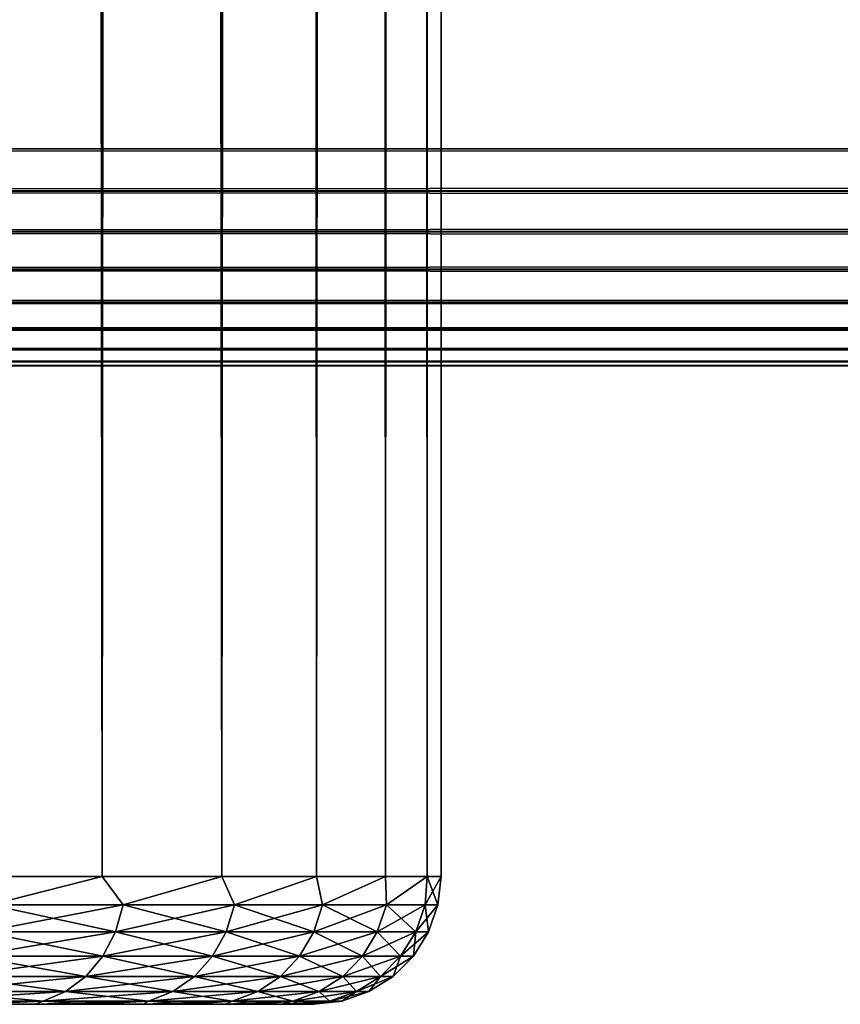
# Model space of a CAD drawing. Extents: x -265 to 265, y 0 to 1027.
# Tile 23 of 256: x -238 to -232, y 0 to 8. Entities that reach past the tile are written whole.
import ezdxf

# ---------------------------------------------------------------- set-up
doc = ezdxf.new("R2010")
doc.units = 0
doc.header["$LTSCALE"] = 65.185185
for name, color, linetype in [('186', 7, 'CONTINUOUS'), ('187', 7, 'CONTINUOUS'), ('188', 7, 'CONTINUOUS'), ('189', 7, 'CONTINUOUS'), ('190', 7, 'CONTINUOUS'), ('209', 7, 'CONTINUOUS'), ('211', 7, 'CONTINUOUS'), ('212', 7, 'CONTINUOUS'), ('213', 7, 'CONTINUOUS'), ('214', 7, 'CONTINUOUS')]:
    doc.layers.add(name, color=color, linetype=linetype)

msp = doc.modelspace()

# ---------------------------------------------------------------- linework, layer by layer
at = {"layer": '186', "color": 7, "linetype": 'CONTINUOUS'}
for points in [[(-263, 33.3, 15), (263, 33.3, 15), (-263, 6.7, 15), (-263, 33.3, 15)], [(-263, 6.7, 15), (263, 33.3, 15), (263, 6.7, 15), (-263, 6.7, 15)]]:
    msp.add_3dface(points, dxfattribs=at)
at = {"layer": '187', "color": 7, "linetype": 'CONTINUOUS'}
for points in [[(-263, 6.7, 15), (263, 6.7, 15), (263, 6.3703, 15.0323), (-263, 6.7, 15)], [(-263, 6.3683, 15.0327), (-263, 6.7, 15), (263, 6.3703, 15.0323), (-263, 6.3683, 15.0327)], [(263, 6.051, 15.1288), (-263, 6.3683, 15.0327), (263, 6.3703, 15.0323), (263, 6.051, 15.1288)], [(-263, 6.0491, 15.1295), (-263, 6.3683, 15.0327), (263, 6.051, 15.1288), (-263, 6.0491, 15.1295)], [(263, 5.7566, 15.2858), (-263, 6.0491, 15.1295), (263, 6.051, 15.1288), (263, 5.7566, 15.2858)], [(-263, 5.755, 15.2869), (-263, 6.0491, 15.1295), (263, 5.7566, 15.2858), (-263, 5.755, 15.2869)], [(263, 5.4986, 15.4972), (-263, 5.755, 15.2869), (263, 5.7566, 15.2858), (263, 5.4986, 15.4972)], [(-263, 5.4972, 15.4986), (-263, 5.755, 15.2869), (263, 5.4986, 15.4972), (-263, 5.4972, 15.4986)], [(263, 5.2869, 15.755), (-263, 5.4972, 15.4986), (263, 5.4986, 15.4972), (263, 5.2869, 15.755)], [(-263, 5.2858, 15.7566), (-263, 5.4972, 15.4986), (263, 5.2869, 15.755), (-263, 5.2858, 15.7566)], [(263, 5.1295, 16.0491), (-263, 5.2858, 15.7566), (263, 5.2869, 15.755), (263, 5.1295, 16.0491)], [(-263, 5.1288, 16.051), (-263, 5.2858, 15.7566), (263, 5.1295, 16.0491), (-263, 5.1288, 16.051)], [(263, 5.0327, 16.3683), (-263, 5.1288, 16.051), (263, 5.1295, 16.0491), (263, 5.0327, 16.3683)], [(-263, 5.0323, 16.3703), (-263, 5.1288, 16.051), (263, 5.0327, 16.3683), (-263, 5.0323, 16.3703)], [(263, 5, 16.7), (-263, 5.0323, 16.3703), (263, 5.0327, 16.3683), (263, 5, 16.7)], [(-263, 5, 16.7), (-263, 5.0323, 16.3703), (263, 5, 16.7), (-263, 5, 16.7)]]:
    msp.add_3dface(points, dxfattribs=at)
at = {"layer": '188', "color": 7, "linetype": 'CONTINUOUS'}
for points in [[(-263, 5, 16.7), (263, 5, 16.7), (-263, 5, 23.3), (-263, 5, 16.7)], [(-263, 5, 23.3), (263, 5, 16.7), (263, 5, 23.3), (-263, 5, 23.3)]]:
    msp.add_3dface(points, dxfattribs=at)
at = {"layer": '189', "color": 7, "linetype": 'CONTINUOUS'}
for points in [[(-263, 6.7, 25), (-263, 6.3703, 24.9677), (263, 6.7, 25), (-263, 6.7, 25)], [(263, 6.7, 25), (-263, 6.3703, 24.9677), (263, 6.3683, 24.9673), (263, 6.7, 25)], [(-263, 6.3703, 24.9677), (-263, 6.051, 24.8712), (263, 6.3683, 24.9673), (-263, 6.3703, 24.9677)], [(263, 6.3683, 24.9673), (-263, 6.051, 24.8712), (263, 6.0491, 24.8705), (263, 6.3683, 24.9673)], [(-263, 6.051, 24.8712), (-263, 5.7566, 24.7142), (263, 6.0491, 24.8705), (-263, 6.051, 24.8712)], [(263, 6.0491, 24.8705), (-263, 5.7566, 24.7142), (263, 5.755, 24.7131), (263, 6.0491, 24.8705)], [(-263, 5.7566, 24.7142), (-263, 5.4986, 24.5028), (263, 5.755, 24.7131), (-263, 5.7566, 24.7142)], [(263, 5.755, 24.7131), (-263, 5.4986, 24.5028), (263, 5.4972, 24.5014), (263, 5.755, 24.7131)], [(-263, 5.4986, 24.5028), (-263, 5.2869, 24.245), (263, 5.4972, 24.5014), (-263, 5.4986, 24.5028)], [(263, 5.4972, 24.5014), (-263, 5.2869, 24.245), (263, 5.2858, 24.2434), (263, 5.4972, 24.5014)], [(-263, 5.2869, 24.245), (-263, 5.1295, 23.9509), (263, 5.2858, 24.2434), (-263, 5.2869, 24.245)], [(263, 5.2858, 24.2434), (-263, 5.1295, 23.9509), (263, 5.1288, 23.949), (263, 5.2858, 24.2434)], [(-263, 5.1295, 23.9509), (-263, 5.0327, 23.6317), (263, 5.1288, 23.949), (-263, 5.1295, 23.9509)], [(263, 5.1288, 23.949), (-263, 5.0327, 23.6317), (263, 5.0323, 23.6297), (263, 5.1288, 23.949)], [(-263, 5.0327, 23.6317), (-263, 5, 23.3), (263, 5.0323, 23.6297), (-263, 5.0327, 23.6317)], [(-263, 5, 23.3), (263, 5, 23.3), (263, 5.0323, 23.6297), (-263, 5, 23.3)]]:
    msp.add_3dface(points, dxfattribs=at)
at = {"layer": '190', "color": 7, "linetype": 'CONTINUOUS'}
for points in [[(-263, 6.7, 25), (263, 6.7, 25), (-263, 33.3, 25), (-263, 6.7, 25)], [(-263, 33.3, 25), (263, 6.7, 25), (263, 33.3, 25), (-263, 33.3, 25)]]:
    msp.add_3dface(points, dxfattribs=at)
at = {"layer": '209', "color": 7, "linetype": 'CONTINUOUS'}
for points in [[(-238.1794, 0, 7.5015), (-238.6737, 0, 8.229), (-238.1794, 0, -7.5015), (-238.1794, 0, 7.5015)], [(-238.1794, 0, -7.5015), (-238.6737, 0, 8.229), (-238.6737, 0, -8.229), (-238.1794, 0, -7.5015)], [(-237.7317, 0, 6.7445), (-238.1794, 0, 7.5015), (-237.7317, 0, -6.7445), (-237.7317, 0, 6.7445)], [(-237.7317, 0, -6.7445), (-238.1794, 0, 7.5015), (-238.1794, 0, -7.5015), (-237.7317, 0, -6.7445)], [(-237.3324, 0, 5.9609), (-237.7317, 0, 6.7445), (-237.3324, 0, -5.9609), (-237.3324, 0, 5.9609)], [(-237.3324, 0, -5.9609), (-237.7317, 0, 6.7445), (-237.7317, 0, -6.7445), (-237.3324, 0, -5.9609)], [(-236.9831, 0, 5.1537), (-237.3324, 0, 5.9609), (-236.9831, 0, -5.1537), (-236.9831, 0, 5.1537)], [(-236.9831, 0, -5.1537), (-237.3324, 0, 5.9609), (-237.3324, 0, -5.9609), (-236.9831, 0, -5.1537)], [(-236.6852, 0, 4.3262), (-236.9831, 0, 5.1537), (-236.6852, 0, -4.3262), (-236.6852, 0, 4.3262)], [(-236.6852, 0, -4.3262), (-236.9831, 0, 5.1537), (-236.9831, 0, -5.1537), (-236.6852, 0, -4.3262)], [(-236.4398, 0, 3.4816), (-236.6852, 0, 4.3262), (-236.4398, 0, -3.4816), (-236.4398, 0, 3.4816)], [(-236.4398, 0, -3.4816), (-236.6852, 0, 4.3262), (-236.6852, 0, -4.3262), (-236.4398, 0, -3.4816)], [(-236.248, 0, 2.6233), (-236.4398, 0, 3.4816), (-236.248, 0, -2.6233), (-236.248, 0, 2.6233)], [(-236.248, 0, -2.6233), (-236.4398, 0, 3.4816), (-236.4398, 0, -3.4816), (-236.248, 0, -2.6233)], [(-236.1104, 0, 1.7546), (-236.248, 0, 2.6233), (-236.1104, 0, -1.7546), (-236.1104, 0, 1.7546)], [(-236.1104, 0, -1.7546), (-236.248, 0, 2.6233), (-236.248, 0, -2.6233), (-236.1104, 0, -1.7546)], [(-236.0276, 0, 0.879), (-236.1104, 0, 1.7546), (-236.0276, 0, -0.879), (-236.0276, 0, 0.879)], [(-236.0276, 0, -0.879), (-236.1104, 0, 1.7546), (-236.1104, 0, -1.7546), (-236.0276, 0, -0.879)], [(-236, 0), (-236.0276, 0, 0.879), (-236.0276, 0, -0.879), (-236, 0)]]:
    msp.add_3dface(points, dxfattribs=at)
at = {"layer": '211', "color": 7, "linetype": 'CONTINUOUS'}
for points in [[(-238.7723, 1, 9.9468), (-237.6552, 1, 8.521), (-238.7723, 1019, 9.9468), (-238.7723, 1, 9.9468)], [(-238.7723, 1019, 9.9468), (-237.6552, 1, 8.521), (-237.6552, 1019, 8.521), (-238.7723, 1019, 9.9468)], [(-237.6552, 1, 8.521), (-236.7182, 1, 6.9708), (-237.6552, 1019, 8.521), (-237.6552, 1, 8.521)], [(-237.6552, 1019, 8.521), (-236.7182, 1, 6.9708), (-236.7182, 1019, 6.9708), (-237.6552, 1019, 8.521)], [(-236.7182, 1, 6.9708), (-235.9748, 1, 5.3191), (-236.7182, 1019, 6.9708), (-236.7182, 1, 6.9708)], [(-236.7182, 1019, 6.9708), (-235.9748, 1, 5.3191), (-235.9748, 1019, 5.3191), (-236.7182, 1019, 6.9708)], [(-235.9748, 1, 5.3191), (-235.4359, 1, 3.5897), (-235.9748, 1019, 5.3191), (-235.9748, 1, 5.3191)], [(-235.9748, 1019, 5.3191), (-235.4359, 1, 3.5897), (-235.4359, 1019, 3.5897), (-235.9748, 1019, 5.3191)], [(-235.4359, 1, 3.5897), (-235.1094, 1, 1.8081), (-235.4359, 1019, 3.5897), (-235.4359, 1, 3.5897)], [(-235.4359, 1019, 3.5897), (-235.1094, 1, 1.8081), (-235.1094, 1019, 1.8081), (-235.4359, 1019, 3.5897)], [(-235.1094, 1, 1.8081), (-235, 1), (-235.1094, 1019, 1.8081), (-235.1094, 1, 1.8081)], [(-235.1094, 1019, 1.8081), (-235, 1), (-235, 1019), (-235.1094, 1019, 1.8081)]]:
    msp.add_3dface(points, dxfattribs=at)
at = {"layer": '212', "color": 7, "linetype": 'CONTINUOUS'}
for points in [[(-237.6552, 1, -8.521), (-238.7723, 1, -9.9468), (-237.6552, 1019, -8.521), (-237.6552, 1, -8.521)], [(-237.6552, 1019, -8.521), (-238.7723, 1, -9.9468), (-238.7723, 1019, -9.9468), (-237.6552, 1019, -8.521)], [(-236.7182, 1, -6.9708), (-237.6552, 1, -8.521), (-236.7182, 1019, -6.9708), (-236.7182, 1, -6.9708)], [(-236.7182, 1019, -6.9708), (-237.6552, 1, -8.521), (-237.6552, 1019, -8.521), (-236.7182, 1019, -6.9708)], [(-235.9748, 1, -5.3191), (-236.7182, 1, -6.9708), (-235.9748, 1019, -5.3191), (-235.9748, 1, -5.3191)], [(-235.9748, 1019, -5.3191), (-236.7182, 1, -6.9708), (-236.7182, 1019, -6.9708), (-235.9748, 1019, -5.3191)], [(-235.4359, 1, -3.5897), (-235.9748, 1, -5.3191), (-235.4359, 1019, -3.5897), (-235.4359, 1, -3.5897)], [(-235.4359, 1019, -3.5897), (-235.9748, 1, -5.3191), (-235.9748, 1019, -5.3191), (-235.4359, 1019, -3.5897)], [(-235.1094, 1, -1.8081), (-235.4359, 1, -3.5897), (-235.1094, 1019, -1.8081), (-235.1094, 1, -1.8081)], [(-235.1094, 1019, -1.8081), (-235.4359, 1, -3.5897), (-235.4359, 1019, -3.5897), (-235.1094, 1019, -1.8081)], [(-235, 1019), (-235, 1), (-235.1094, 1, -1.8081), (-235, 1019)], [(-235, 1019), (-235.1094, 1, -1.8081), (-235.1094, 1019, -1.8081), (-235, 1019)]]:
    msp.add_3dface(points, dxfattribs=at)
at = {"layer": '213', "color": 7, "linetype": 'CONTINUOUS'}
for points in [[(-237.6552, 1, 8.521), (-238.7723, 1, 9.9468), (-238.5283, 0.7786, 9.6259), (-237.6552, 1, 8.521)], [(-237.6552, 1, 8.521), (-238.5283, 0.7786, 9.6259), (-237.4884, 0.7786, 8.229), (-237.6552, 1, 8.521)], [(-236.7182, 1, 6.9708), (-237.6552, 1, 8.521), (-237.4884, 0.7786, 8.229), (-236.7182, 1, 6.9708)], [(-236.7182, 1, 6.9708), (-237.4884, 0.7786, 8.229), (-236.6177, 0.7786, 6.7208), (-236.7182, 1, 6.9708)], [(-235.9748, 1, 5.3191), (-236.7182, 1, 6.9708), (-236.6177, 0.7786, 6.7208), (-235.9748, 1, 5.3191)], [(-235.9748, 1, 5.3191), (-236.6177, 0.7786, 6.7208), (-235.9279, 0.7786, 5.1218), (-235.9748, 1, 5.3191)], [(-235.4359, 1, 3.5897), (-235.9748, 1, 5.3191), (-235.9279, 0.7786, 5.1218), (-235.4359, 1, 3.5897)], [(-235.4359, 1, 3.5897), (-235.9279, 0.7786, 5.1218), (-235.4285, 0.7786, 3.4535), (-235.4359, 1, 3.5897)], [(-235.1094, 1, 1.8081), (-235.4359, 1, 3.5897), (-235.4285, 0.7786, 3.4535), (-235.1094, 1, 1.8081)], [(-235.1094, 1, 1.8081), (-235.4285, 0.7786, 3.4535), (-235.1261, 0.7786, 1.7385), (-235.1094, 1, 1.8081)], [(-235.1094, 1, 1.8081), (-235.1261, 0.7786, 1.7385), (-235.0248, 0.7786), (-235.1094, 1, 1.8081)], [(-235, 1), (-235.1094, 1, 1.8081), (-235.0248, 0.7786), (-235, 1)], [(-238.5849, 0.5669, 9.5784), (-237.5501, 0.5669, 8.1884), (-238.5283, 0.7786, 9.6259), (-238.5849, 0.5669, 9.5784)], [(-238.5283, 0.7786, 9.6259), (-237.5501, 0.5669, 8.1884), (-237.4884, 0.7786, 8.229), (-238.5283, 0.7786, 9.6259)], [(-237.5501, 0.5669, 8.1884), (-236.6837, 0.5669, 6.6877), (-237.4884, 0.7786, 8.229), (-237.5501, 0.5669, 8.1884)], [(-237.4884, 0.7786, 8.229), (-236.6837, 0.5669, 6.6877), (-236.6177, 0.7786, 6.7208), (-237.4884, 0.7786, 8.229)], [(-236.6837, 0.5669, 6.6877), (-235.9973, 0.5669, 5.0966), (-236.6177, 0.7786, 6.7208), (-236.6837, 0.5669, 6.6877)], [(-236.6177, 0.7786, 6.7208), (-235.9973, 0.5669, 5.0966), (-235.9279, 0.7786, 5.1218), (-236.6177, 0.7786, 6.7208)], [(-235.9973, 0.5669, 5.0966), (-235.5003, 0.5669, 3.4365), (-235.9279, 0.7786, 5.1218), (-235.9973, 0.5669, 5.0966)], [(-235.9279, 0.7786, 5.1218), (-235.5003, 0.5669, 3.4365), (-235.4285, 0.7786, 3.4535), (-235.9279, 0.7786, 5.1218)], [(-235.5003, 0.5669, 3.4365), (-235.1994, 0.5669, 1.7299), (-235.4285, 0.7786, 3.4535), (-235.5003, 0.5669, 3.4365)], [(-235.4285, 0.7786, 3.4535), (-235.1994, 0.5669, 1.7299), (-235.1261, 0.7786, 1.7385), (-235.4285, 0.7786, 3.4535)], [(-235.1994, 0.5669, 1.7299), (-235.0986, 0.5669), (-235.1261, 0.7786, 1.7385), (-235.1994, 0.5669, 1.7299)], [(-235.1261, 0.7786, 1.7385), (-235.0986, 0.5669), (-235.0248, 0.7786), (-235.1261, 0.7786, 1.7385)], [(-238.6761, 0.377, 9.5018), (-237.6496, 0.377, 8.123), (-238.5849, 0.5669, 9.5784), (-238.6761, 0.377, 9.5018)], [(-238.5849, 0.5669, 9.5784), (-237.6496, 0.377, 8.123), (-237.5501, 0.5669, 8.1884), (-238.5849, 0.5669, 9.5784)], [(-237.6496, 0.377, 8.123), (-236.7901, 0.377, 6.6343), (-237.5501, 0.5669, 8.1884), (-237.6496, 0.377, 8.123)], [(-237.5501, 0.5669, 8.1884), (-236.7901, 0.377, 6.6343), (-236.6837, 0.5669, 6.6877), (-237.5501, 0.5669, 8.1884)], [(-236.7901, 0.377, 6.6343), (-236.1092, 0.377, 5.0558), (-236.6837, 0.5669, 6.6877), (-236.7901, 0.377, 6.6343)], [(-236.6837, 0.5669, 6.6877), (-236.1092, 0.377, 5.0558), (-235.9973, 0.5669, 5.0966), (-236.6837, 0.5669, 6.6877)], [(-236.1092, 0.377, 5.0558), (-235.6162, 0.377, 3.409), (-235.9973, 0.5669, 5.0966), (-236.1092, 0.377, 5.0558)], [(-235.9973, 0.5669, 5.0966), (-235.6162, 0.377, 3.409), (-235.5003, 0.5669, 3.4365), (-235.9973, 0.5669, 5.0966)], [(-235.6162, 0.377, 3.409), (-235.3177, 0.377, 1.7161), (-235.5003, 0.5669, 3.4365), (-235.6162, 0.377, 3.409)], [(-235.5003, 0.5669, 3.4365), (-235.3177, 0.377, 1.7161), (-235.1994, 0.5669, 1.7299), (-235.5003, 0.5669, 3.4365)], [(-235.3177, 0.377, 1.7161), (-235.2177, 0.377), (-235.1994, 0.5669, 1.7299), (-235.3177, 0.377, 1.7161)], [(-235.1994, 0.5669, 1.7299), (-235.2177, 0.377), (-235.0986, 0.5669), (-235.1994, 0.5669, 1.7299)], [(-238.7975, 0.2184, 9.4), (-237.782, 0.2184, 8.0359), (-238.6761, 0.377, 9.5018), (-238.7975, 0.2184, 9.4)], [(-238.6761, 0.377, 9.5018), (-237.782, 0.2184, 8.0359), (-237.6496, 0.377, 8.123), (-238.6761, 0.377, 9.5018)], [(-237.782, 0.2184, 8.0359), (-236.9317, 0.2184, 6.5632), (-237.6496, 0.377, 8.123), (-237.782, 0.2184, 8.0359)], [(-237.6496, 0.377, 8.123), (-236.9317, 0.2184, 6.5632), (-236.7901, 0.377, 6.6343), (-237.6496, 0.377, 8.123)], [(-236.9317, 0.2184, 6.5632), (-236.2581, 0.2184, 5.0016), (-236.7901, 0.377, 6.6343), (-236.9317, 0.2184, 6.5632)], [(-236.7901, 0.377, 6.6343), (-236.2581, 0.2184, 5.0016), (-236.1092, 0.377, 5.0558), (-236.7901, 0.377, 6.6343)], [(-236.2581, 0.2184, 5.0016), (-235.7703, 0.2184, 3.3725), (-236.1092, 0.377, 5.0558), (-236.2581, 0.2184, 5.0016)], [(-236.1092, 0.377, 5.0558), (-235.7703, 0.2184, 3.3725), (-235.6162, 0.377, 3.409), (-236.1092, 0.377, 5.0558)], [(-235.7703, 0.2184, 3.3725), (-235.475, 0.2184, 1.6977), (-235.6162, 0.377, 3.409), (-235.7703, 0.2184, 3.3725)], [(-235.6162, 0.377, 3.409), (-235.475, 0.2184, 1.6977), (-235.3177, 0.377, 1.7161), (-235.6162, 0.377, 3.409)], [(-235.475, 0.2184, 1.6977), (-235.3762, 0.2184), (-235.3177, 0.377, 1.7161), (-235.475, 0.2184, 1.6977)], [(-235.3177, 0.377, 1.7161), (-235.3762, 0.2184), (-235.2177, 0.377), (-235.3177, 0.377, 1.7161)], [(-238.9428, 0.0991, 9.2781), (-237.9405, 0.0991, 7.9317), (-238.7975, 0.2184, 9.4), (-238.9428, 0.0991, 9.2781)], [(-238.7975, 0.2184, 9.4), (-237.9405, 0.0991, 7.9317), (-237.782, 0.2184, 8.0359), (-238.7975, 0.2184, 9.4)], [(-237.9405, 0.0991, 7.9317), (-237.1012, 0.0991, 6.478), (-237.782, 0.2184, 8.0359), (-237.9405, 0.0991, 7.9317)], [(-237.782, 0.2184, 8.0359), (-237.1012, 0.0991, 6.478), (-236.9317, 0.2184, 6.5632), (-237.782, 0.2184, 8.0359)], [(-237.1012, 0.0991, 6.478), (-236.4364, 0.0991, 4.9367), (-236.9317, 0.2184, 6.5632), (-237.1012, 0.0991, 6.478)], [(-236.9317, 0.2184, 6.5632), (-236.4364, 0.0991, 4.9367), (-236.2581, 0.2184, 5.0016), (-236.9317, 0.2184, 6.5632)], [(-236.4364, 0.0991, 4.9367), (-235.955, 0.0991, 3.3287), (-236.2581, 0.2184, 5.0016), (-236.4364, 0.0991, 4.9367)], [(-236.2581, 0.2184, 5.0016), (-235.955, 0.0991, 3.3287), (-235.7703, 0.2184, 3.3725), (-236.2581, 0.2184, 5.0016)], [(-235.955, 0.0991, 3.3287), (-235.6635, 0.0991, 1.6757), (-235.7703, 0.2184, 3.3725), (-235.955, 0.0991, 3.3287)], [(-235.7703, 0.2184, 3.3725), (-235.6635, 0.0991, 1.6757), (-235.475, 0.2184, 1.6977), (-235.7703, 0.2184, 3.3725)], [(-235.6635, 0.0991, 1.6757), (-235.5659, 0.0991), (-235.475, 0.2184, 1.6977), (-235.6635, 0.0991, 1.6757)], [(-235.475, 0.2184, 1.6977), (-235.5659, 0.0991), (-235.3762, 0.2184), (-235.475, 0.2184, 1.6977)], [(-239.1049, 0.0251, 9.1421), (-238.1173, 0.0251, 7.8154), (-238.9428, 0.0991, 9.2781), (-239.1049, 0.0251, 9.1421)], [(-238.9428, 0.0991, 9.2781), (-238.1173, 0.0251, 7.8154), (-237.9405, 0.0991, 7.9317), (-238.9428, 0.0991, 9.2781)], [(-238.1173, 0.0251, 7.8154), (-237.2903, 0.0251, 6.3831), (-237.9405, 0.0991, 7.9317), (-238.1173, 0.0251, 7.8154)], [(-237.9405, 0.0991, 7.9317), (-237.2903, 0.0251, 6.3831), (-237.1012, 0.0991, 6.478), (-237.9405, 0.0991, 7.9317)], [(-237.2903, 0.0251, 6.3831), (-236.6352, 0.0251, 4.8644), (-237.1012, 0.0991, 6.478), (-237.2903, 0.0251, 6.3831)], [(-237.1012, 0.0991, 6.478), (-236.6352, 0.0251, 4.8644), (-236.4364, 0.0991, 4.9367), (-237.1012, 0.0991, 6.478)], [(-236.6352, 0.0251, 4.8644), (-236.1608, 0.0251, 3.2799), (-236.4364, 0.0991, 4.9367), (-236.6352, 0.0251, 4.8644)], [(-236.4364, 0.0991, 4.9367), (-236.1608, 0.0251, 3.2799), (-235.955, 0.0991, 3.3287), (-236.4364, 0.0991, 4.9367)], [(-236.1608, 0.0251, 3.2799), (-235.8736, 0.0251, 1.6511), (-235.955, 0.0991, 3.3287), (-236.1608, 0.0251, 3.2799)], [(-235.955, 0.0991, 3.3287), (-235.8736, 0.0251, 1.6511), (-235.6635, 0.0991, 1.6757), (-235.955, 0.0991, 3.3287)], [(-235.8736, 0.0251, 1.6511), (-235.7775, 0.0251), (-235.6635, 0.0991, 1.6757), (-235.8736, 0.0251, 1.6511)], [(-235.6635, 0.0991, 1.6757), (-235.7775, 0.0251), (-235.5659, 0.0991), (-235.6635, 0.0991, 1.6757)], [(-239.1049, 0.0251, 9.1421), (-238.6737, 0, 8.229), (-238.1173, 0.0251, 7.8154), (-239.1049, 0.0251, 9.1421)], [(-238.6737, 0, 8.229), (-238.1794, 0, 7.5015), (-238.1173, 0.0251, 7.8154), (-238.6737, 0, 8.229)], [(-238.1794, 0, 7.5015), (-237.7317, 0, 6.7445), (-238.1173, 0.0251, 7.8154), (-238.1794, 0, 7.5015)], [(-238.1173, 0.0251, 7.8154), (-237.7317, 0, 6.7445), (-237.2903, 0.0251, 6.3831), (-238.1173, 0.0251, 7.8154)], [(-237.7317, 0, 6.7445), (-237.3324, 0, 5.9609), (-237.2903, 0.0251, 6.3831), (-237.7317, 0, 6.7445)], [(-237.3324, 0, 5.9609), (-236.9831, 0, 5.1537), (-237.2903, 0.0251, 6.3831), (-237.3324, 0, 5.9609)], [(-237.2903, 0.0251, 6.3831), (-236.9831, 0, 5.1537), (-236.6352, 0.0251, 4.8644), (-237.2903, 0.0251, 6.3831)], [(-236.9831, 0, 5.1537), (-236.6852, 0, 4.3262), (-236.6352, 0.0251, 4.8644), (-236.9831, 0, 5.1537)], [(-236.6852, 0, 4.3262), (-236.4398, 0, 3.4816), (-236.6352, 0.0251, 4.8644), (-236.6852, 0, 4.3262)], [(-236.6352, 0.0251, 4.8644), (-236.4398, 0, 3.4816), (-236.1608, 0.0251, 3.2799), (-236.6352, 0.0251, 4.8644)], [(-236.4398, 0, 3.4816), (-236.248, 0, 2.6233), (-236.1608, 0.0251, 3.2799), (-236.4398, 0, 3.4816)], [(-236.248, 0, 2.6233), (-236.1104, 0, 1.7546), (-236.1608, 0.0251, 3.2799), (-236.248, 0, 2.6233)], [(-236.1608, 0.0251, 3.2799), (-236.1104, 0, 1.7546), (-235.8736, 0.0251, 1.6511), (-236.1608, 0.0251, 3.2799)], [(-236.1104, 0, 1.7546), (-236.0276, 0, 0.879), (-235.8736, 0.0251, 1.6511), (-236.1104, 0, 1.7546)], [(-236.0276, 0, 0.879), (-236, 0), (-235.8736, 0.0251, 1.6511), (-236.0276, 0, 0.879)], [(-235.8736, 0.0251, 1.6511), (-236, 0), (-235.7775, 0.0251), (-235.8736, 0.0251, 1.6511)]]:
    msp.add_3dface(points, dxfattribs=at)
at = {"layer": '214', "color": 7, "linetype": 'CONTINUOUS'}
for points in [[(-238.7723, 1, -9.9468), (-237.6552, 1, -8.521), (-238.5283, 0.7786, -9.6259), (-238.7723, 1, -9.9468)], [(-237.6552, 1, -8.521), (-237.4884, 0.7786, -8.229), (-238.5283, 0.7786, -9.6259), (-237.6552, 1, -8.521)], [(-237.6552, 1, -8.521), (-236.7182, 1, -6.9708), (-237.4884, 0.7786, -8.229), (-237.6552, 1, -8.521)], [(-236.7182, 1, -6.9708), (-236.6177, 0.7786, -6.7208), (-237.4884, 0.7786, -8.229), (-236.7182, 1, -6.9708)], [(-236.7182, 1, -6.9708), (-235.9748, 1, -5.3191), (-236.6177, 0.7786, -6.7208), (-236.7182, 1, -6.9708)], [(-235.9748, 1, -5.3191), (-235.9279, 0.7786, -5.1218), (-236.6177, 0.7786, -6.7208), (-235.9748, 1, -5.3191)], [(-235.9748, 1, -5.3191), (-235.4359, 1, -3.5897), (-235.9279, 0.7786, -5.1218), (-235.9748, 1, -5.3191)], [(-235.4359, 1, -3.5897), (-235.4285, 0.7786, -3.4535), (-235.9279, 0.7786, -5.1218), (-235.4359, 1, -3.5897)], [(-235.4359, 1, -3.5897), (-235.1094, 1, -1.8081), (-235.4285, 0.7786, -3.4535), (-235.4359, 1, -3.5897)], [(-235.1094, 1, -1.8081), (-235.1261, 0.7786, -1.7385), (-235.4285, 0.7786, -3.4535), (-235.1094, 1, -1.8081)], [(-235.1094, 1, -1.8081), (-235, 1), (-235.1261, 0.7786, -1.7385), (-235.1094, 1, -1.8081)], [(-235, 1), (-235.0248, 0.7786), (-235.1261, 0.7786, -1.7385), (-235, 1)], [(-237.5501, 0.5669, -8.1884), (-238.5849, 0.5669, -9.5784), (-237.4884, 0.7786, -8.229), (-237.5501, 0.5669, -8.1884)], [(-237.4884, 0.7786, -8.229), (-238.5849, 0.5669, -9.5784), (-238.5283, 0.7786, -9.6259), (-237.4884, 0.7786, -8.229)], [(-236.6837, 0.5669, -6.6877), (-237.5501, 0.5669, -8.1884), (-236.6177, 0.7786, -6.7208), (-236.6837, 0.5669, -6.6877)], [(-236.6177, 0.7786, -6.7208), (-237.5501, 0.5669, -8.1884), (-237.4884, 0.7786, -8.229), (-236.6177, 0.7786, -6.7208)], [(-235.9973, 0.5669, -5.0966), (-236.6837, 0.5669, -6.6877), (-235.9279, 0.7786, -5.1218), (-235.9973, 0.5669, -5.0966)], [(-235.9279, 0.7786, -5.1218), (-236.6837, 0.5669, -6.6877), (-236.6177, 0.7786, -6.7208), (-235.9279, 0.7786, -5.1218)], [(-235.5003, 0.5669, -3.4365), (-235.9973, 0.5669, -5.0966), (-235.4285, 0.7786, -3.4535), (-235.5003, 0.5669, -3.4365)], [(-235.4285, 0.7786, -3.4535), (-235.9973, 0.5669, -5.0966), (-235.9279, 0.7786, -5.1218), (-235.4285, 0.7786, -3.4535)], [(-235.1994, 0.5669, -1.7299), (-235.5003, 0.5669, -3.4365), (-235.1261, 0.7786, -1.7385), (-235.1994, 0.5669, -1.7299)], [(-235.1261, 0.7786, -1.7385), (-235.5003, 0.5669, -3.4365), (-235.4285, 0.7786, -3.4535), (-235.1261, 0.7786, -1.7385)], [(-235.0248, 0.7786), (-235.0986, 0.5669), (-235.1994, 0.5669, -1.7299), (-235.0248, 0.7786)], [(-235.0248, 0.7786), (-235.1994, 0.5669, -1.7299), (-235.1261, 0.7786, -1.7385), (-235.0248, 0.7786)], [(-237.6496, 0.377, -8.123), (-238.6761, 0.377, -9.5018), (-237.5501, 0.5669, -8.1884), (-237.6496, 0.377, -8.123)], [(-237.5501, 0.5669, -8.1884), (-238.6761, 0.377, -9.5018), (-238.5849, 0.5669, -9.5784), (-237.5501, 0.5669, -8.1884)], [(-236.7901, 0.377, -6.6343), (-237.6496, 0.377, -8.123), (-236.6837, 0.5669, -6.6877), (-236.7901, 0.377, -6.6343)], [(-236.6837, 0.5669, -6.6877), (-237.6496, 0.377, -8.123), (-237.5501, 0.5669, -8.1884), (-236.6837, 0.5669, -6.6877)], [(-236.1092, 0.377, -5.0558), (-236.7901, 0.377, -6.6343), (-235.9973, 0.5669, -5.0966), (-236.1092, 0.377, -5.0558)], [(-235.9973, 0.5669, -5.0966), (-236.7901, 0.377, -6.6343), (-236.6837, 0.5669, -6.6877), (-235.9973, 0.5669, -5.0966)], [(-235.6162, 0.377, -3.409), (-236.1092, 0.377, -5.0558), (-235.5003, 0.5669, -3.4365), (-235.6162, 0.377, -3.409)], [(-235.5003, 0.5669, -3.4365), (-236.1092, 0.377, -5.0558), (-235.9973, 0.5669, -5.0966), (-235.5003, 0.5669, -3.4365)], [(-235.3177, 0.377, -1.7161), (-235.6162, 0.377, -3.409), (-235.1994, 0.5669, -1.7299), (-235.3177, 0.377, -1.7161)], [(-235.1994, 0.5669, -1.7299), (-235.6162, 0.377, -3.409), (-235.5003, 0.5669, -3.4365), (-235.1994, 0.5669, -1.7299)], [(-235.0986, 0.5669), (-235.2177, 0.377), (-235.3177, 0.377, -1.7161), (-235.0986, 0.5669)], [(-235.0986, 0.5669), (-235.3177, 0.377, -1.7161), (-235.1994, 0.5669, -1.7299), (-235.0986, 0.5669)], [(-237.782, 0.2184, -8.0359), (-238.7975, 0.2184, -9.4), (-237.6496, 0.377, -8.123), (-237.782, 0.2184, -8.0359)], [(-237.6496, 0.377, -8.123), (-238.7975, 0.2184, -9.4), (-238.6761, 0.377, -9.5018), (-237.6496, 0.377, -8.123)], [(-236.9317, 0.2184, -6.5632), (-237.782, 0.2184, -8.0359), (-236.7901, 0.377, -6.6343), (-236.9317, 0.2184, -6.5632)], [(-236.7901, 0.377, -6.6343), (-237.782, 0.2184, -8.0359), (-237.6496, 0.377, -8.123), (-236.7901, 0.377, -6.6343)], [(-236.2581, 0.2184, -5.0016), (-236.9317, 0.2184, -6.5632), (-236.1092, 0.377, -5.0558), (-236.2581, 0.2184, -5.0016)], [(-236.1092, 0.377, -5.0558), (-236.9317, 0.2184, -6.5632), (-236.7901, 0.377, -6.6343), (-236.1092, 0.377, -5.0558)], [(-235.7703, 0.2184, -3.3725), (-236.2581, 0.2184, -5.0016), (-235.6162, 0.377, -3.409), (-235.7703, 0.2184, -3.3725)], [(-235.6162, 0.377, -3.409), (-236.2581, 0.2184, -5.0016), (-236.1092, 0.377, -5.0558), (-235.6162, 0.377, -3.409)], [(-235.475, 0.2184, -1.6977), (-235.7703, 0.2184, -3.3725), (-235.3177, 0.377, -1.7161), (-235.475, 0.2184, -1.6977)], [(-235.3177, 0.377, -1.7161), (-235.7703, 0.2184, -3.3725), (-235.6162, 0.377, -3.409), (-235.3177, 0.377, -1.7161)], [(-235.2177, 0.377), (-235.3762, 0.2184), (-235.475, 0.2184, -1.6977), (-235.2177, 0.377)], [(-235.2177, 0.377), (-235.475, 0.2184, -1.6977), (-235.3177, 0.377, -1.7161), (-235.2177, 0.377)], [(-237.9405, 0.0991, -7.9317), (-238.9428, 0.0991, -9.2781), (-237.782, 0.2184, -8.0359), (-237.9405, 0.0991, -7.9317)], [(-237.782, 0.2184, -8.0359), (-238.9428, 0.0991, -9.2781), (-238.7975, 0.2184, -9.4), (-237.782, 0.2184, -8.0359)], [(-237.1012, 0.0991, -6.478), (-237.9405, 0.0991, -7.9317), (-236.9317, 0.2184, -6.5632), (-237.1012, 0.0991, -6.478)], [(-236.9317, 0.2184, -6.5632), (-237.9405, 0.0991, -7.9317), (-237.782, 0.2184, -8.0359), (-236.9317, 0.2184, -6.5632)], [(-236.4364, 0.0991, -4.9367), (-237.1012, 0.0991, -6.478), (-236.2581, 0.2184, -5.0016), (-236.4364, 0.0991, -4.9367)], [(-236.2581, 0.2184, -5.0016), (-237.1012, 0.0991, -6.478), (-236.9317, 0.2184, -6.5632), (-236.2581, 0.2184, -5.0016)], [(-235.955, 0.0991, -3.3287), (-236.4364, 0.0991, -4.9367), (-235.7703, 0.2184, -3.3725), (-235.955, 0.0991, -3.3287)], [(-235.7703, 0.2184, -3.3725), (-236.4364, 0.0991, -4.9367), (-236.2581, 0.2184, -5.0016), (-235.7703, 0.2184, -3.3725)], [(-235.6635, 0.0991, -1.6757), (-235.955, 0.0991, -3.3287), (-235.475, 0.2184, -1.6977), (-235.6635, 0.0991, -1.6757)], [(-235.475, 0.2184, -1.6977), (-235.955, 0.0991, -3.3287), (-235.7703, 0.2184, -3.3725), (-235.475, 0.2184, -1.6977)], [(-235.3762, 0.2184), (-235.5659, 0.0991), (-235.6635, 0.0991, -1.6757), (-235.3762, 0.2184)], [(-235.3762, 0.2184), (-235.6635, 0.0991, -1.6757), (-235.475, 0.2184, -1.6977), (-235.3762, 0.2184)], [(-238.1173, 0.0251, -7.8154), (-239.1049, 0.0251, -9.1421), (-237.9405, 0.0991, -7.9317), (-238.1173, 0.0251, -7.8154)], [(-237.9405, 0.0991, -7.9317), (-239.1049, 0.0251, -9.1421), (-238.9428, 0.0991, -9.2781), (-237.9405, 0.0991, -7.9317)], [(-237.2903, 0.0251, -6.3831), (-238.1173, 0.0251, -7.8154), (-237.1012, 0.0991, -6.478), (-237.2903, 0.0251, -6.3831)], [(-237.1012, 0.0991, -6.478), (-238.1173, 0.0251, -7.8154), (-237.9405, 0.0991, -7.9317), (-237.1012, 0.0991, -6.478)], [(-236.6352, 0.0251, -4.8644), (-237.2903, 0.0251, -6.3831), (-236.4364, 0.0991, -4.9367), (-236.6352, 0.0251, -4.8644)], [(-236.4364, 0.0991, -4.9367), (-237.2903, 0.0251, -6.3831), (-237.1012, 0.0991, -6.478), (-236.4364, 0.0991, -4.9367)], [(-236.1608, 0.0251, -3.2799), (-236.6352, 0.0251, -4.8644), (-235.955, 0.0991, -3.3287), (-236.1608, 0.0251, -3.2799)], [(-235.955, 0.0991, -3.3287), (-236.6352, 0.0251, -4.8644), (-236.4364, 0.0991, -4.9367), (-235.955, 0.0991, -3.3287)], [(-235.8736, 0.0251, -1.6511), (-236.1608, 0.0251, -3.2799), (-235.6635, 0.0991, -1.6757), (-235.8736, 0.0251, -1.6511)], [(-235.6635, 0.0991, -1.6757), (-236.1608, 0.0251, -3.2799), (-235.955, 0.0991, -3.3287), (-235.6635, 0.0991, -1.6757)], [(-235.5659, 0.0991), (-235.7775, 0.0251), (-235.8736, 0.0251, -1.6511), (-235.5659, 0.0991)], [(-235.5659, 0.0991), (-235.8736, 0.0251, -1.6511), (-235.6635, 0.0991, -1.6757), (-235.5659, 0.0991)], [(-238.6737, 0, -8.229), (-239.2128, 0, -8.9239), (-238.1173, 0.0251, -7.8154), (-238.6737, 0, -8.229)], [(-238.1173, 0.0251, -7.8154), (-239.2128, 0, -8.9239), (-239.1049, 0.0251, -9.1421), (-238.1173, 0.0251, -7.8154)], [(-238.1794, 0, -7.5015), (-238.6737, 0, -8.229), (-238.1173, 0.0251, -7.8154), (-238.1794, 0, -7.5015)], [(-237.7317, 0, -6.7445), (-238.1794, 0, -7.5015), (-237.2903, 0.0251, -6.3831), (-237.7317, 0, -6.7445)], [(-237.2903, 0.0251, -6.3831), (-238.1794, 0, -7.5015), (-238.1173, 0.0251, -7.8154), (-237.2903, 0.0251, -6.3831)], [(-237.3324, 0, -5.9609), (-237.7317, 0, -6.7445), (-237.2903, 0.0251, -6.3831), (-237.3324, 0, -5.9609)], [(-236.9831, 0, -5.1537), (-237.3324, 0, -5.9609), (-236.6352, 0.0251, -4.8644), (-236.9831, 0, -5.1537)], [(-236.6352, 0.0251, -4.8644), (-237.3324, 0, -5.9609), (-237.2903, 0.0251, -6.3831), (-236.6352, 0.0251, -4.8644)], [(-236.6852, 0, -4.3262), (-236.9831, 0, -5.1537), (-236.6352, 0.0251, -4.8644), (-236.6852, 0, -4.3262)], [(-236.4398, 0, -3.4816), (-236.6852, 0, -4.3262), (-236.1608, 0.0251, -3.2799), (-236.4398, 0, -3.4816)], [(-236.1608, 0.0251, -3.2799), (-236.6852, 0, -4.3262), (-236.6352, 0.0251, -4.8644), (-236.1608, 0.0251, -3.2799)], [(-236.248, 0, -2.6233), (-236.4398, 0, -3.4816), (-236.1608, 0.0251, -3.2799), (-236.248, 0, -2.6233)], [(-236.1104, 0, -1.7546), (-236.248, 0, -2.6233), (-235.8736, 0.0251, -1.6511), (-236.1104, 0, -1.7546)], [(-235.8736, 0.0251, -1.6511), (-236.248, 0, -2.6233), (-236.1608, 0.0251, -3.2799), (-235.8736, 0.0251, -1.6511)], [(-236.0276, 0, -0.879), (-236.1104, 0, -1.7546), (-235.8736, 0.0251, -1.6511), (-236.0276, 0, -0.879)], [(-236, 0), (-236.0276, 0, -0.879), (-235.7775, 0.0251), (-236, 0)], [(-235.7775, 0.0251), (-236.0276, 0, -0.879), (-235.8736, 0.0251, -1.6511), (-235.7775, 0.0251)]]:
    msp.add_3dface(points, dxfattribs=at)

doc.saveas('drawing.dxf')
